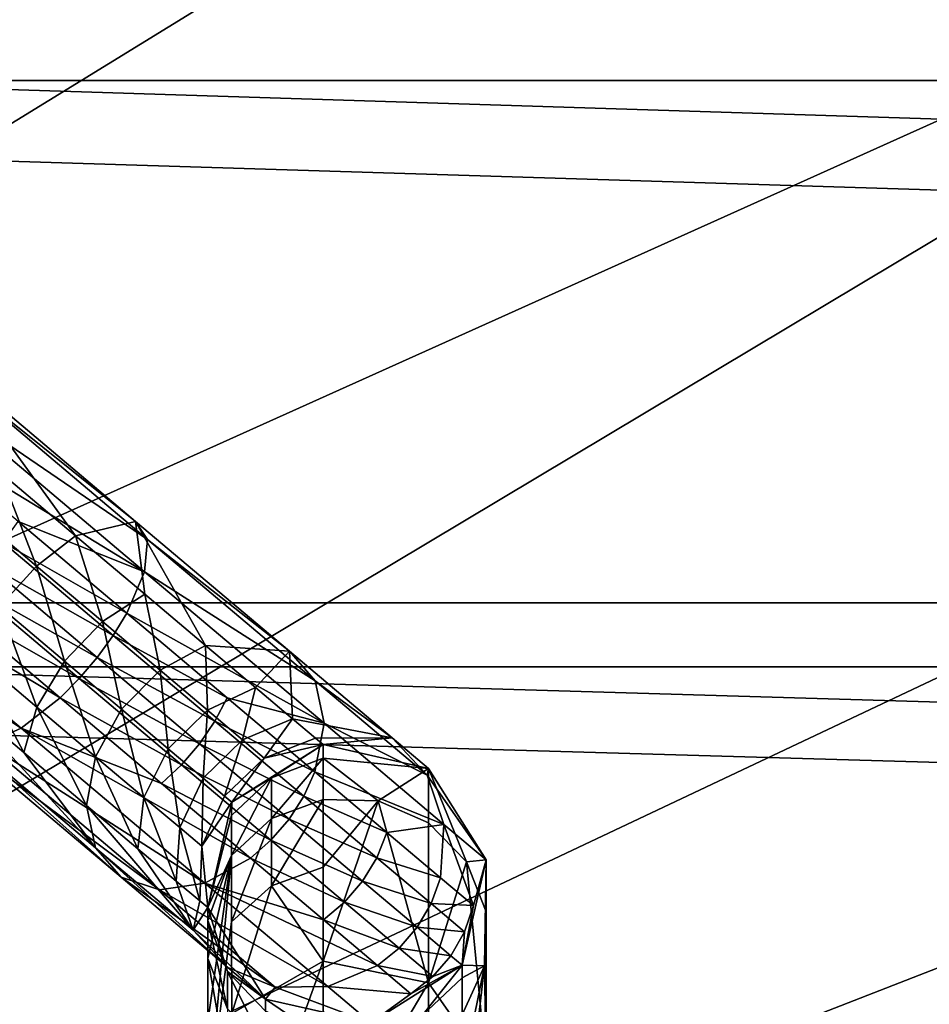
# Model space of a CAD drawing. Header units: metres. Extents: x 0 to 1004, y -708 to 0.
# Tile 39 of 103: x 184 to 226, y -127 to -81. Entities that reach past the tile are written whole.
import ezdxf

# ---------------------------------------------------------------- set-up
doc = ezdxf.new("R2010")
doc.units = ezdxf.units.M

msp = doc.modelspace()

# ---------------------------------------------------------------- linework, layer by layer
at = {"layer": 'top0123410'}
for points in [[(57.681236, -57.683689, 2075.415039), (946.368103, -57.683689, 2075.415039), (64.21714, -84.262329, 2093.132324)], [(946.368103, -57.683689, 2075.415039), (939.832214, -84.262329, 2093.132324), (64.21714, -84.262329, 2093.132324)], [(932.131714, -108.310646, 2112.649414), (942.551392, -80.844574, 2094.340576), (61.49799, -80.844612, 2094.340576)], [(71.917641, -108.310623, 2112.649414), (932.131714, -108.310646, 2112.649414), (61.49799, -80.844612, 2094.340576)], [(74.453918, -111.251724, 2111.123535), (64.21714, -84.262329, 2093.132324), (929.595459, -111.251724, 2111.123535)], [(64.21714, -84.262329, 2093.132324), (939.832214, -84.262329, 2093.132324), (929.595459, -111.251724, 2111.123535)], [(85.591202, -133.342072, 2129.335449), (918.45813, -133.342072, 2129.335449), (71.917641, -108.310623, 2112.649414)], [(918.45813, -133.342072, 2129.335449), (932.131714, -108.310646, 2112.649414), (71.917641, -108.310623, 2112.649414)], [(87.78653, -135.652328, 2127.388916), (74.453918, -111.251724, 2111.123535), (916.262817, -135.652328, 2127.388916)], [(74.453918, -111.251724, 2111.123535), (929.595459, -111.251724, 2111.123535), (916.262817, -135.652328, 2127.388916)]]:
    msp.add_3dface(points, dxfattribs=at)
at = {"layer": 'top0123411'}
for points in [[(179.765701, -98.662003, 770.804382), (180.555267, -97.725426, 773.025085), (189.654022, -105.395943, 775.392456)], [(189.098267, -104.558723, 777.721008), (180.555267, -97.725426, 773.025085), (180.736969, -97.509888, 775.545532)], [(180.555267, -97.725426, 773.025085), (189.098267, -104.558723, 777.721008), (189.654022, -105.395943, 775.392456)], [(186.331543, -105.217522, 781.802734), (189.098267, -104.558723, 777.721008), (180.736969, -97.509888, 775.545532)], [(180.736969, -97.509888, 775.545532), (182.86647, -102.296349, 780.427856), (186.331543, -105.217522, 781.802734)], [(178.48848, -100.17704, 769.221497), (179.765701, -98.662003, 770.804382), (189.514206, -106.88028, 773.340759)], [(179.765701, -98.662003, 770.804382), (189.654022, -105.395943, 775.392456), (189.514206, -106.88028, 773.340759)], [(178.48848, -100.17704, 769.221497), (189.514206, -106.88028, 773.340759), (183.694321, -104.565727, 769.892212)], [(184.541779, -106.613251, 782.934509), (182.86647, -102.296349, 780.427856), (181.25238, -103.840195, 781.629333)], [(186.331543, -105.217522, 781.802734), (182.86647, -102.296349, 780.427856), (184.541779, -106.613251, 782.934509)], [(184.541779, -106.613251, 782.934509), (181.25238, -103.840195, 781.629333), (182.834732, -108.470764, 783.194946)], [(183.001862, -105.529991, 769.429199), (183.694321, -104.565727, 769.892212), (188.700104, -108.785751, 771.878357)], [(183.694321, -104.565727, 769.892212), (189.514206, -106.88028, 773.340759), (188.700104, -108.785751, 771.878357)], [(186.331543, -105.217522, 781.802734), (189.525024, -107.909714, 784.035278), (189.098267, -104.558723, 777.721008)], [(189.525024, -107.909714, 784.035278), (192.324142, -110.269447, 787.039734), (189.098267, -104.558723, 777.721008)], [(189.098267, -104.558723, 777.721008), (192.324142, -110.269447, 787.039734), (196.186722, -110.5345, 783.91571)], [(189.654022, -105.395943, 775.392456), (189.098267, -104.558723, 777.721008), (196.186722, -110.5345, 783.91571)], [(182.228912, -106.517105, 769.201599), (183.001862, -105.529991, 769.429199), (188.075348, -109.807091, 771.442261)], [(183.001862, -105.529991, 769.429199), (188.700104, -108.785751, 771.878357), (188.075348, -109.807091, 771.442261)], [(187.573334, -109.168938, 785.053772), (186.331543, -105.217522, 781.802734), (184.541779, -106.613251, 782.934509)], [(189.525024, -107.909714, 784.035278), (186.331543, -105.217522, 781.802734), (187.573334, -109.168938, 785.053772)], [(189.514206, -106.88028, 773.340759), (189.654022, -105.395943, 775.392456), (197.367661, -111.898773, 782.133484)], [(189.654022, -105.395943, 775.392456), (196.186722, -110.5345, 783.91571), (197.367661, -111.898773, 782.133484)], [(172.841873, -106.875031, 772.005859), (173.862122, -105.66481, 770.024292), (183.838867, -114.0755, 772.620056)], [(173.862122, -105.66481, 770.024292), (185.628647, -112.679771, 771.488342), (183.838867, -114.0755, 772.620056)], [(185.628647, -112.679771, 771.488342), (173.862122, -105.66481, 770.024292), (180.562302, -108.408707, 769.478088)], [(182.238846, -114.796951, 774.450806), (172.841873, -106.875031, 772.005859), (183.838867, -114.0755, 772.620056)], [(182.228912, -106.517105, 769.201599), (187.335678, -110.822258, 771.227905), (181.405182, -107.489128, 769.21814)], [(187.335678, -110.822258, 771.227905), (182.228912, -106.517105, 769.201599), (188.075348, -109.807091, 771.442261)], [(182.834732, -108.470764, 783.194946), (185.829025, -110.995041, 785.288208), (184.541779, -106.613251, 782.934509)], [(185.829025, -110.995041, 785.288208), (187.573334, -109.168938, 785.053772), (184.541779, -106.613251, 782.934509)], [(189.514206, -106.88028, 773.340759), (197.778671, -113.847473, 780.563171), (188.700104, -108.785751, 771.878357)], [(189.514206, -106.88028, 773.340759), (197.367661, -111.898773, 782.133484), (197.778671, -113.847473, 780.563171)], [(180.562302, -108.408707, 769.478088), (181.405182, -107.489128, 769.21814), (186.509537, -111.792244, 771.243408)], [(181.405182, -107.489128, 769.21814), (187.335678, -110.822258, 771.227905), (186.509537, -111.792244, 771.243408)], [(190.230515, -111.409019, 787.905945), (189.525024, -107.909714, 784.035278), (187.573334, -109.168938, 785.053772)], [(190.230515, -111.409019, 787.905945), (192.324142, -110.269447, 787.039734), (189.525024, -107.909714, 784.035278)], [(186.509537, -111.792244, 771.243408), (185.628647, -112.679771, 771.488342), (180.562302, -108.408707, 769.478088)], [(181.470306, -110.507271, 782.544434), (184.557678, -113.110008, 784.702759), (182.834732, -108.470764, 783.194946)], [(184.557678, -113.110008, 784.702759), (185.829025, -110.995041, 785.288208), (182.834732, -108.470764, 783.194946)], [(185.829025, -110.995041, 785.288208), (188.453552, -113.207588, 788.105286), (187.573334, -109.168938, 785.053772)], [(188.453552, -113.207588, 788.105286), (190.230515, -111.409019, 787.905945), (187.573334, -109.168938, 785.053772)], [(188.075348, -109.807091, 771.442261), (188.700104, -108.785751, 771.878357), (193.313522, -112.674988, 775.103516)], [(188.700104, -108.785751, 771.878357), (197.778671, -113.847473, 780.563171), (193.313522, -112.674988, 775.103516)], [(192.75116, -113.748932, 774.71106), (187.335678, -110.822258, 771.227905), (188.075348, -109.807091, 771.442261)], [(188.075348, -109.807091, 771.442261), (193.313522, -112.674988, 775.103516), (192.75116, -113.748932, 774.71106)], [(180.656219, -112.412743, 781.082031), (183.95282, -115.191864, 783.386658), (181.470306, -110.507271, 782.544434)], [(183.95282, -115.191864, 783.386658), (184.557678, -113.110008, 784.702759), (181.470306, -110.507271, 782.544434)], [(192.411163, -113.247368, 791.381348), (192.324142, -110.269447, 787.039734), (190.230515, -111.409019, 787.905945)], [(192.324142, -110.269447, 787.039734), (194.621246, -112.205986, 790.700806), (196.186722, -110.5345, 783.91571)], [(192.411163, -113.247368, 791.381348), (194.621246, -112.205986, 790.700806), (192.324142, -110.269447, 787.039734)], [(196.186722, -110.5345, 783.91571), (194.621246, -112.205986, 790.700806), (196.32814, -113.644943, 794.877686)], [(197.367661, -111.898773, 782.133484), (196.186722, -110.5345, 783.91571), (200.922958, -114.527275, 793.186951)], [(196.186722, -110.5345, 783.91571), (196.32814, -113.644943, 794.877686), (200.922958, -114.527275, 793.186951)], [(184.557678, -113.110008, 784.702759), (187.263763, -115.391327, 787.607422), (185.829025, -110.995041, 785.288208)], [(187.263763, -115.391327, 787.607422), (188.453552, -113.207588, 788.105286), (185.829025, -110.995041, 785.288208)], [(186.509537, -111.792244, 771.243408), (187.335678, -110.822258, 771.227905), (192.04216, -114.789963, 774.518127)], [(187.335678, -110.822258, 771.227905), (192.75116, -113.748932, 774.71106), (192.04216, -114.789963, 774.518127)], [(188.453552, -113.207588, 788.105286), (190.607391, -115.023338, 791.537964), (190.230515, -111.409019, 787.905945)], [(190.607391, -115.023338, 791.537964), (192.411163, -113.247368, 791.381348), (190.230515, -111.409019, 787.905945)], [(191.213791, -115.758072, 774.532104), (185.628647, -112.679771, 771.488342), (186.509537, -111.792244, 771.243408)], [(192.04216, -114.789963, 774.518127), (191.213791, -115.758072, 774.532104), (186.509537, -111.792244, 771.243408)], [(197.367661, -111.898773, 782.133484), (202.521606, -116.243698, 792.222412), (197.778671, -113.847473, 780.563171)], [(200.922958, -114.527275, 793.186951), (202.521606, -116.243698, 792.222412), (197.367661, -111.898773, 782.133484)], [(194.031494, -114.613365, 795.346436), (194.621246, -112.205986, 790.700806), (192.411163, -113.247368, 791.381348)], [(196.32814, -113.644943, 794.877686), (194.621246, -112.205986, 790.700806), (194.031494, -114.613365, 795.346436)], [(187.253311, -119.576492, 784.917847), (180.656219, -112.412743, 781.082031), (180.516403, -113.897072, 779.030396)], [(180.656219, -112.412743, 781.082031), (187.253311, -119.576492, 784.917847), (183.95282, -115.191864, 783.386658)], [(183.838867, -114.0755, 772.620056), (185.628647, -112.679771, 771.488342), (190.297867, -116.616058, 774.752502)], [(185.628647, -112.679771, 771.488342), (191.213791, -115.758072, 774.532104), (190.297867, -116.616058, 774.752502)], [(193.313522, -112.674988, 775.103516), (197.357208, -116.083939, 779.443909), (192.75116, -113.748932, 774.71106)], [(193.313522, -112.674988, 775.103516), (197.778671, -113.847473, 780.563171), (197.357208, -116.083939, 779.443909)], [(183.95282, -115.191864, 783.386658), (186.8423, -117.627792, 786.488159), (184.557678, -113.110008, 784.702759)], [(186.8423, -117.627792, 786.488159), (187.263763, -115.391327, 787.607422), (184.557678, -113.110008, 784.702759)], [(187.263763, -115.391327, 787.607422), (189.484558, -117.263512, 791.14679), (188.453552, -113.207588, 788.105286)], [(189.484558, -117.263512, 791.14679), (190.607391, -115.023338, 791.537964), (188.453552, -113.207588, 788.105286)], [(192.207809, -116.372543, 795.454346), (192.411163, -113.247368, 791.381348), (190.607391, -115.023338, 791.537964)], [(192.207809, -116.372543, 795.454346), (194.031494, -114.613365, 795.346436), (192.411163, -113.247368, 791.381348)], [(192.04216, -114.789963, 774.518127), (192.75116, -113.748932, 774.71106), (196.849533, -117.203987, 779.110168)], [(192.75116, -113.748932, 774.71106), (197.357208, -116.083939, 779.443909), (196.849533, -117.203987, 779.110168)], [(196.32814, -113.644943, 794.877686), (194.031494, -114.613365, 795.346436), (195.029373, -115.454605, 799.648743)], [(197.379318, -114.53112, 799.40979), (196.32814, -113.644943, 794.877686), (195.029373, -115.454605, 799.648743)], [(200.922958, -114.527275, 793.186951), (196.32814, -113.644943, 794.877686), (197.379318, -114.53112, 799.40979)], [(180.516403, -113.897072, 779.030396), (181.072144, -114.734299, 776.701782), (188.43425, -120.940765, 783.13562)], [(188.43425, -120.940765, 783.13562), (187.253311, -119.576492, 784.917847), (180.516403, -113.897072, 779.030396)], [(192.296844, -121.205818, 780.011597), (182.238846, -114.796951, 774.450806), (183.838867, -114.0755, 772.620056)], [(194.390457, -120.066246, 779.145386), (183.838867, -114.0755, 772.620056), (190.297867, -116.616058, 774.752502)], [(183.838867, -114.0755, 772.620056), (194.390457, -120.066246, 779.145386), (192.296844, -121.205818, 780.011597)], [(197.778671, -113.847473, 780.563171), (203.300659, -118.502678, 791.37262), (197.357208, -116.083939, 779.443909)], [(197.778671, -113.847473, 780.563171), (202.521606, -116.243698, 792.222412), (203.300659, -118.502678, 791.37262)], [(193.19342, -117.203445, 799.703735), (194.031494, -114.613365, 795.346436), (192.207809, -116.372543, 795.454346)], [(195.029373, -115.454605, 799.648743), (194.031494, -114.613365, 795.346436), (193.19342, -117.203445, 799.703735)], [(195.029373, -115.454605, 799.648743), (197.734283, -114.83036, 804.123047), (197.379318, -114.53112, 799.40979)], [(200.922958, -114.527275, 793.186951), (197.379318, -114.53112, 799.40979), (197.734283, -114.83036, 804.123047)], [(202.585617, -115.929039, 804.123047), (200.922958, -114.527275, 793.186951), (197.734283, -114.83036, 804.123047)], [(202.521606, -116.243698, 792.222412), (200.922958, -114.527275, 793.186951), (202.585617, -115.929039, 804.123047)], [(181.072144, -114.734299, 776.701782), (190.205292, -121.512909, 781.412781), (188.43425, -120.940765, 783.13562)], [(181.072144, -114.734299, 776.701782), (182.238846, -114.796951, 774.450806), (190.205292, -121.512909, 781.412781)], [(190.205292, -121.512909, 781.412781), (182.238846, -114.796951, 774.450806), (192.296844, -121.205818, 780.011597)], [(190.607391, -115.023338, 791.537964), (189.484558, -117.263512, 791.14679), (191.13472, -118.654655, 795.184875)], [(191.13472, -118.654655, 795.184875), (192.207809, -116.372543, 795.454346), (190.607391, -115.023338, 791.537964)], [(196.167435, -118.267685, 778.946045), (191.213791, -115.758072, 774.532104), (192.04216, -114.789963, 774.518127)], [(196.849533, -117.203987, 779.110168), (196.167435, -118.267685, 778.946045), (192.04216, -114.789963, 774.518127)], [(193.526672, -117.483406, 804.123047), (197.734283, -114.83036, 804.123047), (195.029373, -115.454605, 799.648743)], [(197.734283, -114.83036, 1726.297729), (193.526672, -117.483406, 1726.297729), (195.366333, -116.365723, 1737.782959)], [(197.734283, -114.83036, 1726.297729), (197.734283, -114.83036, 804.123047), (193.526672, -117.483406, 1726.297729)], [(197.734283, -114.83036, 804.123047), (193.526672, -117.483406, 804.123047), (193.526672, -117.483406, 1726.297729)], [(197.734283, -115.462807, 1737.881836), (197.734283, -114.83036, 1726.297729), (195.366333, -116.365723, 1737.782959)], [(197.734283, -114.83036, 1726.297729), (197.734283, -115.462807, 1737.881836), (202.585617, -115.929039, 1726.297729)], [(197.734283, -114.83036, 804.123047), (197.734283, -114.83036, 1726.297729), (202.585617, -115.929039, 804.123047)], [(197.734283, -114.83036, 1726.297729), (202.585617, -115.929039, 1726.297729), (202.585617, -115.929039, 804.123047)], [(187.253311, -119.576492, 784.917847), (186.8423, -117.627792, 786.488159), (183.95282, -115.191864, 783.386658)], [(186.8423, -117.627792, 786.488159), (189.213593, -119.626862, 790.267395), (187.263763, -115.391327, 787.607422)], [(189.213593, -119.626862, 790.267395), (189.484558, -117.263512, 791.14679), (187.263763, -115.391327, 787.607422)], [(193.19342, -117.203445, 799.703735), (193.526672, -117.483406, 804.123047), (195.029373, -115.454605, 799.648743)], [(197.734283, -117.352631, 1749.328247), (197.734283, -115.462807, 1737.881836), (195.366333, -118.239418, 1749.131592)], [(195.366333, -118.239418, 1749.131592), (197.734283, -115.462807, 1737.881836), (195.366333, -116.365723, 1737.782959)], [(197.734283, -115.462807, 1737.881836), (200.269562, -117.418037, 1749.313721), (202.585617, -115.929039, 1726.297729)], [(197.734283, -115.462807, 1737.881836), (197.734283, -117.352631, 1749.328247), (200.269562, -117.418037, 1749.313721)], [(190.297867, -116.616058, 774.752502), (191.213791, -115.758072, 774.532104), (195.337097, -119.234146, 778.957947)], [(191.213791, -115.758072, 774.532104), (196.167435, -118.267685, 778.946045), (195.337097, -119.234146, 778.957947)], [(202.585617, -115.929039, 1726.297729), (200.269562, -117.418037, 1749.313721), (202.586227, -118.42569, 1749.090332)], [(205.239807, -120.137009, 804.123047), (202.521606, -116.243698, 792.222412), (202.585617, -115.929039, 804.123047)], [(205.239807, -120.137009, 1726.297729), (202.585617, -115.929039, 1726.297729), (204.331573, -120.22216, 1748.692139)], [(202.585617, -115.929039, 1726.297729), (202.586227, -118.42569, 1749.090332), (204.331573, -120.22216, 1748.692139)], [(202.585617, -115.929039, 804.123047), (202.585617, -115.929039, 1726.297729), (205.239807, -120.137009, 804.123047)], [(202.585617, -115.929039, 1726.297729), (205.239807, -120.137009, 1726.297729), (205.239807, -120.137009, 804.123047)], [(192.15097, -119.511383, 799.566406), (192.207809, -116.372543, 795.454346), (191.13472, -118.654655, 795.184875)], [(192.15097, -119.511383, 799.566406), (193.19342, -117.203445, 799.703735), (192.207809, -116.372543, 795.454346)], [(195.366333, -116.365723, 1737.782959), (193.526672, -117.483406, 1726.297729), (193.526245, -118.1007, 1737.592896)], [(193.526245, -118.1007, 1737.592896), (193.526245, -119.94339, 1748.753906), (195.366333, -116.365723, 1737.782959)], [(193.526245, -119.94339, 1748.753906), (195.366333, -118.239418, 1749.131592), (195.366333, -116.365723, 1737.782959)], [(196.849533, -117.203987, 779.110168), (197.357208, -116.083939, 779.443909), (200.675705, -118.881531, 784.732788)], [(197.357208, -116.083939, 779.443909), (203.300659, -118.502678, 791.37262), (200.675705, -118.881531, 784.732788)], [(203.300659, -118.502678, 791.37262), (202.521606, -116.243698, 792.222412), (205.239807, -120.137009, 804.123047)], [(195.337097, -119.234146, 778.957947), (194.390457, -120.066246, 779.145386), (190.297867, -116.616058, 774.752502)], [(189.213593, -119.626862, 790.267395), (190.975601, -121.112282, 794.579163), (189.484558, -117.263512, 791.14679)], [(189.484558, -117.263512, 791.14679), (190.975601, -121.112282, 794.579163), (191.13472, -118.654655, 795.184875)], [(193.526672, -117.483406, 804.123047), (193.19342, -117.203445, 799.703735), (192.15097, -119.511383, 799.566406)], [(197.734283, -120.477341, 1760.500854), (197.734283, -117.352631, 1749.328247), (195.366333, -121.337448, 1760.208984)], [(195.366333, -121.337448, 1760.208984), (197.734283, -117.352631, 1749.328247), (195.366333, -118.239418, 1749.131592)], [(200.212921, -120.039413, 784.470581), (196.167435, -118.267685, 778.946045), (196.849533, -117.203987, 779.110168)], [(200.675705, -118.881531, 784.732788), (200.212921, -120.039413, 784.470581), (196.849533, -117.203987, 779.110168)], [(197.734283, -117.352631, 1749.328247), (197.734283, -120.477341, 1760.500854), (200.269562, -117.418037, 1749.313721)], [(187.253311, -119.576492, 784.917847), (191.754654, -123.371254, 793.729309), (186.8423, -117.627792, 786.488159)], [(191.754654, -123.371254, 793.729309), (189.213593, -119.626862, 790.267395), (186.8423, -117.627792, 786.488159)], [(192.427048, -122.33548, 804.123047), (193.526672, -117.483406, 804.123047), (192.15097, -119.511383, 799.566406)], [(193.526672, -117.483406, 1726.297729), (192.427048, -122.33548, 1726.297729), (193.526245, -118.1007, 1737.592896)], [(193.526672, -117.483406, 1726.297729), (193.526672, -117.483406, 804.123047), (192.427048, -122.33548, 1726.297729)], [(193.526672, -117.483406, 804.123047), (192.427048, -122.33548, 804.123047), (192.427048, -122.33548, 1726.297729)], [(202.585617, -125.795547, 1770.802612), (200.269562, -117.418037, 1749.313721), (197.734283, -124.799805, 1771.266968)], [(200.269562, -117.418037, 1749.313721), (197.734283, -120.477341, 1760.500854), (197.734283, -124.799805, 1771.266968)], [(202.586227, -118.42569, 1749.090332), (200.269562, -117.418037, 1749.313721), (202.585617, -125.795547, 1770.802612)], [(193.526245, -118.1007, 1737.592896), (192.427048, -122.33548, 1726.297729), (193.526245, -119.94339, 1748.753906)], [(195.366333, -121.337448, 1760.208984), (195.366333, -118.239418, 1749.131592), (193.526245, -122.990166, 1759.647949)], [(195.366333, -118.239418, 1749.131592), (193.526245, -119.94339, 1748.753906), (193.526245, -122.990166, 1759.647949)], [(195.337097, -119.234146, 778.957947), (196.167435, -118.267685, 778.946045), (199.552872, -121.121712, 784.341614)], [(196.167435, -118.267685, 778.946045), (200.212921, -120.039413, 784.470581), (199.552872, -121.121712, 784.341614)], [(190.975601, -121.112282, 794.579163), (192.060715, -122.027069, 799.257568), (191.13472, -118.654655, 795.184875)], [(192.060715, -122.027069, 799.257568), (192.15097, -119.511383, 799.566406), (191.13472, -118.654655, 795.184875)], [(203.300659, -118.502678, 791.37262), (203.141541, -120.960304, 790.766846), (200.675705, -118.881531, 784.732788)], [(204.331573, -120.22216, 1748.692139), (202.586227, -118.42569, 1749.090332), (202.585617, -125.795547, 1770.802612)], [(203.141541, -120.960304, 790.766846), (203.300659, -118.502678, 791.37262), (204.66011, -122.240501, 797.314087)], [(204.66011, -122.240501, 797.314087), (203.300659, -118.502678, 791.37262), (205.239807, -120.137009, 804.123047)], [(200.675705, -118.881531, 784.732788), (203.141541, -120.960304, 790.766846), (200.212921, -120.039413, 784.470581)], [(193.353302, -125.087685, 792.764771), (187.253311, -119.576492, 784.917847), (188.43425, -120.940765, 783.13562)], [(193.353302, -125.087685, 792.764771), (191.754654, -123.371254, 793.729309), (187.253311, -119.576492, 784.917847)], [(189.213593, -119.626862, 790.267395), (191.754654, -123.371254, 793.729309), (190.975601, -121.112282, 794.579163)], [(192.427048, -122.33548, 804.123047), (192.15097, -119.511383, 799.566406), (192.060715, -122.027069, 799.257568)], [(198.720947, -122.08683, 784.351013), (194.390457, -120.066246, 779.145386), (195.337097, -119.234146, 778.957947)], [(199.552872, -121.121712, 784.341614), (198.720947, -122.08683, 784.351013), (195.337097, -119.234146, 778.957947)], [(194.390457, -120.066246, 779.145386), (197.7491, -122.897682, 784.49823), (192.296844, -121.205818, 780.011597)], [(192.427048, -122.33548, 1726.297729), (192.427139, -122.923813, 1737.064697), (193.526245, -119.94339, 1748.753906)], [(193.526245, -122.990166, 1759.647949), (193.526245, -119.94339, 1748.753906), (192.427048, -131.601761, 1768.095215)], [(192.427048, -131.601761, 1768.095215), (193.526245, -119.94339, 1748.753906), (192.427139, -127.584625, 1758.088257)], [(193.526245, -119.94339, 1748.753906), (192.427139, -122.923813, 1737.064697), (192.427139, -124.680328, 1747.703735)], [(192.427139, -127.584625, 1758.088257), (193.526245, -119.94339, 1748.753906), (192.427139, -124.680328, 1747.703735)], [(197.7491, -122.897682, 784.49823), (194.390457, -120.066246, 779.145386), (198.720947, -122.08683, 784.351013)], [(199.552872, -121.121712, 784.341614), (200.212921, -120.039413, 784.470581), (202.712097, -122.146301, 790.586243)], [(200.212921, -120.039413, 784.470581), (203.141541, -120.960304, 790.766846), (202.712097, -122.146301, 790.586243)], [(197.734283, -124.799805, 1771.266968), (197.734283, -120.477341, 1760.500854), (195.366333, -121.337448, 1760.208984)], [(202.585617, -125.795547, 1770.802612), (205.239807, -129.609268, 1769.024292), (204.331573, -120.22216, 1748.692139)], [(205.239807, -120.137009, 804.123047), (204.14093, -124.98925, 804.123047), (204.66011, -122.240501, 797.314087)], [(205.239807, -120.137009, 1726.297729), (205.172897, -125.009163, 1747.630859), (204.14093, -124.98925, 1726.297729)], [(205.239807, -120.137009, 804.123047), (205.239807, -120.137009, 1726.297729), (204.14093, -124.98925, 804.123047)], [(205.239807, -120.137009, 1726.297729), (204.14093, -124.98925, 1726.297729), (204.14093, -124.98925, 804.123047)], [(204.331573, -120.22216, 1748.692139), (205.239899, -122.533974, 1748.179565), (205.239807, -120.137009, 1726.297729)], [(205.239807, -129.609268, 1769.024292), (205.239899, -122.533974, 1748.179565), (204.331573, -120.22216, 1748.692139)], [(205.239899, -122.533974, 1748.179565), (205.172897, -125.009163, 1747.630859), (205.239807, -120.137009, 1726.297729)], [(188.43425, -120.940765, 783.13562), (190.205292, -121.512909, 781.412781), (195.528168, -126.000244, 791.832397)], [(195.528168, -126.000244, 791.832397), (193.353302, -125.087685, 792.764771), (188.43425, -120.940765, 783.13562)], [(202.712097, -122.146301, 790.586243), (203.141541, -120.960304, 790.766846), (204.66011, -122.240501, 797.314087)], [(197.94812, -125.970016, 791.074097), (190.205292, -121.512909, 781.412781), (192.296844, -121.205818, 780.011597)], [(191.754654, -123.371254, 793.729309), (192.060715, -122.027069, 799.257568), (190.975601, -121.112282, 794.579163)], [(192.296844, -121.205818, 780.011597), (197.7491, -122.897682, 784.49823), (200.244766, -125.001595, 790.605286)], [(197.94812, -125.970016, 791.074097), (192.296844, -121.205818, 780.011597), (200.244766, -125.001595, 790.605286)], [(195.366333, -121.337448, 1760.208984), (193.526245, -122.990166, 1759.647949), (193.526672, -127.204285, 1770.145752)], [(197.734283, -124.799805, 1771.266968), (195.366333, -121.337448, 1760.208984), (193.526672, -127.204285, 1770.145752)], [(202.068451, -123.242416, 790.497437), (198.720947, -122.08683, 784.351013), (199.552872, -121.121712, 784.341614)], [(202.712097, -122.146301, 790.586243), (202.068451, -123.242416, 790.497437), (199.552872, -121.121712, 784.341614)], [(190.205292, -121.512909, 781.412781), (197.94812, -125.970016, 791.074097), (195.528168, -126.000244, 791.832397)], [(191.754654, -123.371254, 793.729309), (192.427048, -122.33548, 804.123047), (192.060715, -122.027069, 799.257568)], [(195.080597, -126.543861, 804.123047), (192.427048, -122.33548, 804.123047), (191.754654, -123.371254, 793.729309)], [(192.427139, -122.923813, 1737.064697), (192.427048, -122.33548, 1726.297729), (193.335449, -125.277679, 1736.806885)], [(192.427048, -122.33548, 1726.297729), (195.080597, -126.543861, 1726.297729), (193.335449, -125.277679, 1736.806885)], [(192.427048, -122.33548, 1726.297729), (192.427048, -122.33548, 804.123047), (195.080597, -126.543861, 1726.297729)], [(192.427048, -122.33548, 804.123047), (195.080597, -126.543861, 804.123047), (195.080597, -126.543861, 1726.297729)], [(201.235336, -124.206535, 790.503845), (197.7491, -122.897682, 784.49823), (198.720947, -122.08683, 784.351013)], [(201.235336, -124.206535, 790.503845), (198.720947, -122.08683, 784.351013), (202.068451, -123.242416, 790.497437)], [(204.251205, -123.44381, 797.221985), (202.068451, -123.242416, 790.497437), (202.712097, -122.146301, 790.586243)], [(204.66011, -122.240501, 797.314087), (204.251205, -123.44381, 797.221985), (202.712097, -122.146301, 790.586243)], [(204.14093, -124.98925, 804.123047), (204.251205, -123.44381, 797.221985), (204.66011, -122.240501, 797.314087)], [(205.239899, -122.533974, 1748.179565), (205.239807, -129.609268, 1769.024292), (205.172897, -125.009163, 1747.630859)], [(193.526672, -127.204285, 1770.145752), (193.526245, -122.990166, 1759.647949), (192.427048, -131.601761, 1768.095215)], [(192.427139, -122.923813, 1737.064697), (193.335449, -126.992142, 1747.191162), (192.427139, -124.680328, 1747.703735)], [(192.427139, -122.923813, 1737.064697), (193.335449, -125.277679, 1736.806885), (193.335449, -126.992142, 1747.191162)], [(197.7491, -122.897682, 784.49823), (201.235336, -124.206535, 790.503845), (200.244766, -125.001595, 790.605286)], [(203.617645, -124.548439, 797.176758), (201.235336, -124.206535, 790.503845), (202.068451, -123.242416, 790.497437)], [(203.617645, -124.548439, 797.176758), (202.068451, -123.242416, 790.497437), (204.251205, -123.44381, 797.221985)], [(193.353302, -125.087685, 792.764771), (195.080597, -126.543861, 804.123047), (191.754654, -123.371254, 793.729309)], [(204.14093, -124.98925, 804.123047), (203.617645, -124.548439, 797.176758), (204.251205, -123.44381, 797.221985)], [(200.244766, -125.001595, 790.605286), (201.235336, -124.206535, 790.503845), (202.783798, -125.51194, 797.180054)], [(202.783798, -125.51194, 797.180054), (201.235336, -124.206535, 790.503845), (203.617645, -124.548439, 797.176758)], [(204.14093, -124.98925, 804.123047), (202.783798, -125.51194, 797.180054), (203.617645, -124.548439, 797.176758)], [(192.427139, -124.680328, 1747.703735), (193.335449, -126.992142, 1747.191162), (193.335449, -129.826904, 1757.327148)], [(193.335449, -129.826904, 1757.327148), (192.427139, -127.584625, 1758.088257), (192.427139, -124.680328, 1747.703735)], [(197.734283, -134.025787, 1791.052124), (197.734283, -124.799805, 1771.266968), (193.526672, -136.430267, 1789.930908)], [(197.734283, -124.799805, 1771.266968), (193.526672, -127.204285, 1770.145752), (193.526672, -136.430267, 1789.930908)], [(197.734283, -124.799805, 1771.266968), (197.734283, -134.025787, 1791.052124), (202.585617, -125.795547, 1770.802612)], [(201.781693, -126.297279, 797.23175), (197.94812, -125.970016, 791.074097), (200.244766, -125.001595, 790.605286)], [(199.932739, -127.643112, 804.123047), (201.781693, -126.297279, 797.23175), (204.14093, -124.98925, 804.123047)], [(202.30069, -127.296494, 1736.585815), (199.932739, -127.643112, 1726.297729), (204.14093, -124.98925, 1726.297729)], [(204.14093, -124.98925, 804.123047), (204.14093, -124.98925, 1726.297729), (199.932739, -127.643112, 804.123047)], [(204.14093, -124.98925, 1726.297729), (199.932739, -127.643112, 1726.297729), (199.932739, -127.643112, 804.123047)], [(201.781693, -126.297279, 797.23175), (200.244766, -125.001595, 790.605286), (202.783798, -125.51194, 797.180054)], [(201.781693, -126.297279, 797.23175), (202.783798, -125.51194, 797.180054), (204.14093, -124.98925, 804.123047)], [(204.14093, -124.98925, 1726.297729), (204.140778, -125.561523, 1736.775879), (202.30069, -127.296494, 1736.585815)], [(205.172897, -125.009163, 1747.630859), (204.140778, -125.561523, 1736.775879), (204.14093, -124.98925, 1726.297729)], [(205.172897, -125.009163, 1747.630859), (204.14093, -134.006897, 1766.973633), (204.140778, -130.09729, 1757.235352)], [(204.140778, -130.09729, 1757.235352), (204.140778, -127.270912, 1747.129395), (205.172897, -125.009163, 1747.630859)], [(204.140778, -127.270912, 1747.129395), (204.140778, -125.561523, 1736.775879), (205.172897, -125.009163, 1747.630859)], [(205.239807, -129.609268, 1769.024292), (204.14093, -134.006897, 1766.973633), (205.172897, -125.009163, 1747.630859)], [(193.335449, -125.277679, 1736.806885), (195.080597, -126.543861, 1726.297729), (195.080795, -127.106834, 1736.606567)], [(193.335449, -126.992142, 1747.191162), (193.335449, -125.277679, 1736.806885), (195.080795, -128.78862, 1746.792969)], [(195.080795, -128.78862, 1746.792969), (193.335449, -125.277679, 1736.806885), (195.080795, -127.106834, 1736.606567)], [(195.080597, -126.543861, 804.123047), (193.353302, -125.087685, 792.764771), (195.528168, -126.000244, 791.832397)], [(195.528168, -126.000244, 791.832397), (197.94812, -125.970016, 791.074097), (199.932739, -127.643112, 804.123047)], [(197.734283, -134.025787, 1791.052124), (202.585617, -135.02153, 1790.587769), (202.585617, -125.795547, 1770.802612)], [(197.94812, -125.970016, 791.074097), (201.781693, -126.297279, 797.23175), (199.932739, -127.643112, 804.123047)], [(204.140778, -125.561523, 1736.775879), (204.140778, -127.270912, 1747.129395), (202.30069, -127.296494, 1736.585815)], [(202.585617, -125.795547, 1770.802612), (202.585617, -135.02153, 1790.587769), (205.239807, -129.609268, 1769.024292)], [(199.932739, -127.643112, 804.123047), (195.080597, -126.543861, 804.123047), (195.528168, -126.000244, 791.832397)], [(195.080597, -126.543861, 1726.297729), (197.397461, -128.132813, 1736.494263), (195.080795, -127.106834, 1736.606567)], [(195.080597, -126.543861, 1726.297729), (199.932739, -127.643112, 1726.297729), (197.397461, -128.132813, 1736.494263)], [(195.080597, -126.543861, 1726.297729), (195.080597, -126.543861, 804.123047), (199.932739, -127.643112, 1726.297729)], [(195.080597, -126.543861, 804.123047), (199.932739, -127.643112, 804.123047), (199.932739, -127.643112, 1726.297729)]]:
    msp.add_3dface(points, dxfattribs=at)
at = {"layer": 'top0123459'}
for points in [[(994.049377, -10, 90), (217.024673, -653.266907, 90), (10, -10, 90)], [(217.024673, -653.266907, 90), (10, -694.05426, 90), (10, -10, 90)], [(787.024658, -653.266907, 90), (217.024673, -653.266907, 90), (994.049377, -10, 90)], [(166.596939, -64.034714, 117.22039), (71.243011, -126.71492, 116.126305), (214.452957, -67.146965, 117.166069)], [(71.243011, -126.71492, 116.126305), (67.721138, -157.298203, 115.592468), (214.452957, -67.146965, 117.166069)], [(214.452957, -67.146965, 117.166069), (67.721138, -157.298203, 115.592468), (262.337708, -69.780937, 117.120087)], [(67.721138, -157.298203, 115.592468), (64.753654, -187.940216, 115.05761), (262.337708, -69.780937, 117.120087)], [(262.337708, -69.780937, 117.120087), (64.753654, -187.940216, 115.05761), (310.246368, -71.936363, 117.082466)], [(64.753654, -187.940216, 115.05761), (358.174194, -73.613029, 117.0532), (310.246368, -71.936363, 117.082466)], [(64.753654, -187.940216, 115.05761), (62.34153, -218.630936, 114.521904), (358.174194, -73.613029, 117.0532)], [(62.34153, -218.630936, 114.521904), (406.116364, -74.810768, 117.032295), (358.174194, -73.613029, 117.0532)], [(60.485558, -249.360291, 113.985519), (59.186348, -280.118225, 113.448639), (406.116364, -74.810768, 117.032295)], [(406.116364, -74.810768, 117.032295), (59.186348, -280.118225, 113.448639), (489.911316, -508.234344, 109.46685)], [(62.34153, -218.630936, 114.521904), (60.485558, -249.360291, 113.985519), (406.116364, -74.810768, 117.032295)]]:
    msp.add_3dface(points, dxfattribs=at)

doc.saveas('drawing.dxf')
